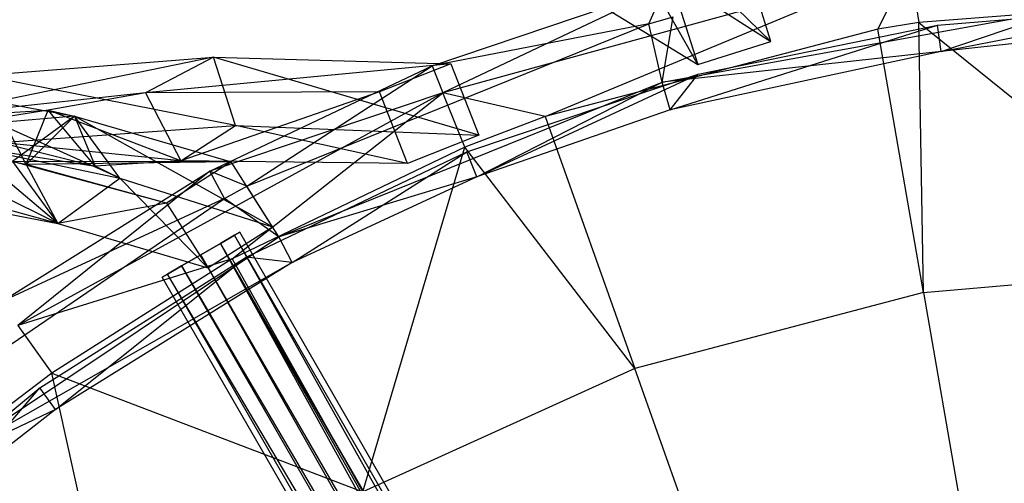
# Model space of a CAD drawing. Extents: x 5.4 to 34.8, y -14.7 to 14.7.
# Tile 211 of 251: x 15.4 to 19.3, y 6 to 7.8. Entities that reach past the tile are written whole.
import ezdxf

# ---------------------------------------------------------------- set-up
doc = ezdxf.new("R2010")
doc.units = 0
doc.header["$LTSCALE"] = 2.54
doc.layers.get('0').update_dxf_attribs({"color": 13, "linetype": 'CONTINUOUS'})

# ---------------------------------------------------------------- blocks, each defined once
blk = doc.blocks.new('BOHO_S_PM_7777_STL')
at = {"color": 0}
for p, q in [((18.3495, 7.7612, 21.3575), (17.7136, 8.3788, 20.8625)), ((18.3495, 7.7612, 21.3575), (17.7136, 8.3788, 20.8625)), ((18.0634, 7.671, 21.3575), (17.822, 8.0991, 20.8719)), ((17.822, 8.0991, 20.8719), (18.3495, 7.7612, 21.3575)), ((18.0634, 7.671, 21.3575), (17.822, 8.0991, 20.8719)), ((17.822, 8.0991, 20.8719), (18.3495, 7.7612, 21.3575)), ((18.8931, 8.0617, 21.4802), (17.0671, 7.561, 21.4802)), ((18.8931, 8.0617, 21.4802), (17.0671, 7.561, 21.4802)), ((17.4674, 7.4682, 21.4844), (18.8931, 8.0617, 21.4802)), ((17.4674, 7.4682, 21.4844), (18.8931, 8.0617, 21.4802)), ((18.3495, 7.7612, 21.3575), (18.2593, 8.0473, 21.3575)), ((18.3495, 7.7612, 21.3575), (18.2593, 8.0473, 21.3575)), ((18.7677, 7.8094, 21.4844), (18.8931, 8.0617, 21.4802)), ((18.7677, 7.8094, 21.4844), (18.8931, 8.0617, 21.4802)), ((18.8931, 8.0617, 21.4802), (18.9276, 7.8355, 21.4844)), ((18.8931, 8.0617, 21.4802), (18.9276, 7.8355, 21.4844)), ((17.0247, 7.6658, 21.276), (17.9356, 7.9736, 21.276)), ((17.0247, 7.6658, 21.276), (17.9356, 7.9736, 21.276)), ((17.9356, 7.9736, 21.276), (17.0671, 7.561, 21.4802)), ((17.9356, 7.9736, 21.276), (17.0671, 7.561, 21.4802)), ((17.5428, 7.9908, 20.8839), (18.0634, 7.671, 21.3575)), ((17.5428, 7.9908, 20.8839), (18.0634, 7.671, 21.3575)), ((17.8725, 7.8308, 21.076), (17.9356, 7.9736, 21.276)), ((17.8725, 7.8308, 21.076), (17.9356, 7.9736, 21.276)), ((17.9732, 7.9571, 21.3575), (18.0634, 7.671, 21.3575)), ((17.9732, 7.9571, 21.3575), (18.0634, 7.671, 21.3575)), ((17.9238, 7.6027, 21.0802), (19.5136, 7.8907, 21.0802)), ((17.9238, 7.6027, 21.0802), (19.5136, 7.8907, 21.0802)), ((20.107, 7.926, 21.4844), (18.9276, 7.8355, 21.4844)), ((20.107, 7.926, 21.4844), (18.9276, 7.8355, 21.4844)), ((19.0007, 7.8258, 21.4584), (19.9521, 7.9039, 21.4584)), ((19.0155, 7.7222, 21.2845), (19.9521, 7.9039, 21.4584)), ((19.0155, 7.7222, 21.2845), (19.9521, 7.9039, 21.4584)), ((19.0155, 7.7222, 21.2845), (19.5136, 7.8907, 21.0802)), ((19.0155, 7.7222, 21.2845), (19.5136, 7.8907, 21.0802)), ((17.8725, 7.8308, 21.076), (17.9675, 7.8575, 21.076)), ((17.8725, 7.8308, 21.076), (17.9675, 7.8575, 21.076)), ((17.9238, 7.6027, 21.0802), (17.9675, 7.8575, 21.076)), ((17.9238, 7.6027, 21.0802), (17.9675, 7.8575, 21.076)), ((16.301, 7.196, 21.076), (17.8725, 7.8308, 21.076)), ((16.301, 7.196, 21.076), (17.8725, 7.8308, 21.076)), ((17.8725, 7.8308, 21.076), (17.0247, 7.6658, 21.276)), ((17.8725, 7.8308, 21.076), (17.0247, 7.6658, 21.276)), ((17.9238, 7.6027, 21.0802), (17.8725, 7.8308, 21.076)), ((17.9238, 7.6027, 21.0802), (17.8725, 7.8308, 21.076)), ((17.9552, 7.4941, 21.2845), (19.0007, 7.8258, 21.4584)), ((17.9552, 7.4941, 21.2845), (19.0007, 7.8258, 21.4584)), ((18.0655, 7.6336, 21.4584), (19.0007, 7.8258, 21.4584)), ((18.9276, 7.8355, 21.4844), (18.7677, 7.8094, 21.4844)), ((18.9276, 7.8355, 21.4844), (18.7677, 7.8094, 21.4844)), ((18.9276, 7.8355, 21.4844), (20.1089, 6.8822, 22.4925)), ((18.946, 6.781, 22.4925), (18.9276, 7.8355, 21.4844)), ((18.946, 6.781, 22.4925), (18.9276, 7.8355, 21.4844)), ((18.9276, 7.8355, 21.4844), (20.1089, 6.8822, 22.4925)), ((19.0155, 7.7222, 21.2845), (19.0007, 7.8258, 21.4584)), ((19.0155, 7.7222, 21.2845), (19.0007, 7.8258, 21.4584)), ((18.7677, 7.8094, 21.4844), (17.4674, 7.4682, 21.4844)), ((18.7677, 7.8094, 21.4844), (17.4674, 7.4682, 21.4844)), ((18.946, 6.781, 22.4925), (18.7677, 7.8094, 21.4844)), ((18.946, 6.781, 22.4925), (18.7677, 7.8094, 21.4844)), ((19.5223, 7.778, 21.2845), (19.0155, 7.7222, 21.2845)), ((19.5223, 7.778, 21.2845), (19.0155, 7.7222, 21.2845)), ((18.0634, 7.671, 21.3575), (18.3495, 7.7612, 21.3575)), ((18.0634, 7.671, 21.3575), (18.3495, 7.7612, 21.3575)), ((16.171, 7.6997, 20.9601), (15.0145, 7.4638, 20.5597)), ((16.171, 7.6997, 20.9601), (15.0145, 7.4638, 20.5597)), ((15.2651, 7.6285, 20.5628), (16.171, 7.6997, 20.9601)), ((15.2651, 7.6285, 20.5628), (16.171, 7.6997, 20.9601)), ((16.171, 7.6997, 20.9601), (15.9048, 7.5614, 20.9587)), ((16.171, 7.6997, 20.9601), (15.9048, 7.5614, 20.9587)), ((17.208, 7.3952, 21.3575), (16.171, 7.6997, 20.9601)), ((16.171, 7.6997, 20.9601), (17.098, 7.6743, 21.3575)), ((17.208, 7.3952, 21.3575), (16.171, 7.6997, 20.9601)), ((16.2567, 7.4327, 20.94), (16.171, 7.6997, 20.9601)), ((16.2567, 7.4327, 20.94), (16.171, 7.6997, 20.9601)), ((16.171, 7.6997, 20.9601), (17.098, 7.6743, 21.3575)), ((19.0155, 7.7222, 21.2845), (17.9238, 7.6027, 21.0802)), ((19.0155, 7.7222, 21.2845), (17.9238, 7.6027, 21.0802)), ((19.0155, 7.7222, 21.2845), (17.9552, 7.4941, 21.2845)), ((19.0155, 7.7222, 21.2845), (17.9552, 7.4941, 21.2845)), ((17.098, 7.6743, 21.3575), (15.9048, 7.5614, 20.9587)), ((17.098, 7.6743, 21.3575), (15.9048, 7.5614, 20.9587)), ((16.1557, 7.2544, 21.276), (17.0247, 7.6658, 21.276)), ((16.1557, 7.2544, 21.276), (17.0247, 7.6658, 21.276)), ((16.301, 7.196, 21.076), (17.0247, 7.6658, 21.276)), ((16.301, 7.196, 21.076), (17.0247, 7.6658, 21.276)), ((17.098, 7.6743, 21.3575), (16.8189, 7.5644, 21.3575)), ((17.098, 7.6743, 21.3575), (16.8189, 7.5644, 21.3575)), ((17.0247, 7.6658, 21.276), (17.0671, 7.561, 21.4802)), ((17.0247, 7.6658, 21.276), (17.0671, 7.561, 21.4802)), ((17.098, 7.6743, 21.3575), (17.208, 7.3952, 21.3575)), ((17.098, 7.6743, 21.3575), (17.208, 7.3952, 21.3575)), ((16.2567, 7.4327, 20.94), (15.2651, 7.6285, 20.5628)), ((16.2567, 7.4327, 20.94), (15.2651, 7.6285, 20.5628)), ((17.1604, 7.3301, 21.4584), (18.0655, 7.6336, 21.4584)), ((17.1996, 7.233, 21.2845), (18.0655, 7.6336, 21.4584)), ((17.1996, 7.233, 21.2845), (18.0655, 7.6336, 21.4584)), ((17.9552, 7.4941, 21.2845), (18.0655, 7.6336, 21.4584)), ((17.9552, 7.4941, 21.2845), (18.0655, 7.6336, 21.4584)), ((15.8042, 7.2278, 20.8719), (15.0084, 7.5853, 20.3758)), ((15.0084, 7.5853, 20.3758), (15.6271, 7.47, 20.8625)), ((15.8042, 7.2278, 20.8719), (15.0084, 7.5853, 20.3758)), ((15.0084, 7.5853, 20.3758), (15.6271, 7.47, 20.8625)), ((16.4256, 6.9979, 21.0802), (17.9238, 7.6027, 21.0802)), ((16.4256, 6.9979, 21.0802), (17.9238, 7.6027, 21.0802)), ((17.1996, 7.233, 21.2845), (17.9238, 7.6027, 21.0802)), ((17.1996, 7.233, 21.2845), (17.9238, 7.6027, 21.0802)), ((17.9552, 7.4941, 21.2845), (17.9238, 7.6027, 21.0802)), ((17.9552, 7.4941, 21.2845), (17.9238, 7.6027, 21.0802)), ((15.9048, 7.5614, 20.9587), (15.0145, 7.4638, 20.5597)), ((15.9048, 7.5614, 20.9587), (15.0145, 7.4638, 20.5597)), ((17.0671, 7.561, 21.4802), (15.4057, 6.6527, 21.4802)), ((17.0671, 7.561, 21.4802), (15.4057, 6.6527, 21.4802)), ((15.9048, 7.5614, 20.9587), (15.5247, 7.4934, 20.7812)), ((15.9048, 7.5614, 20.9587), (15.5247, 7.4934, 20.7812)), ((16.8189, 7.5644, 21.3575), (15.9048, 7.5614, 20.9587)), ((16.8189, 7.5644, 21.3575), (15.9048, 7.5614, 20.9587)), ((15.9048, 7.5614, 20.9587), (16.0431, 7.2952, 20.962)), ((15.9048, 7.5614, 20.9587), (16.0431, 7.2952, 20.962)), ((16.8189, 7.5644, 21.3575), (16.0431, 7.2952, 20.962)), ((16.8189, 7.5644, 21.3575), (16.0431, 7.2952, 20.962)), ((17.0671, 7.561, 21.4802), (16.1557, 7.2544, 21.276)), ((17.0671, 7.561, 21.4802), (16.1557, 7.2544, 21.276)), ((16.2434, 6.9122, 21.4844), (17.0671, 7.561, 21.4802)), ((16.2434, 6.9122, 21.4844), (17.0671, 7.561, 21.4802)), ((16.9289, 7.2853, 21.3575), (16.8189, 7.5644, 21.3575)), ((16.9289, 7.2853, 21.3575), (16.8189, 7.5644, 21.3575)), ((17.1528, 7.3488, 21.4844), (17.0671, 7.561, 21.4802)), ((17.1528, 7.3488, 21.4844), (17.0671, 7.561, 21.4802)), ((17.4674, 7.4682, 21.4844), (17.0671, 7.561, 21.4802)), ((17.4674, 7.4682, 21.4844), (17.0671, 7.561, 21.4802)), ((15.6271, 7.47, 20.8625), (14.7779, 7.395, 20.3987)), ((15.6271, 7.47, 20.8625), (14.7779, 7.395, 20.3987)), ((15.0145, 7.4638, 20.5597), (15.5247, 7.4934, 20.7812)), ((15.0145, 7.4638, 20.5597), (15.5247, 7.4934, 20.7812)), ((15.5247, 7.4934, 20.7812), (15.344, 7.4639, 20.6977)), ((15.5247, 7.4934, 20.7812), (15.344, 7.4639, 20.6977)), ((15.6271, 7.47, 20.8625), (15.3854, 7.2931, 20.8745)), ((15.6271, 7.47, 20.8625), (15.3854, 7.2931, 20.8745)), ((15.4388, 7.2812, 20.9169), (15.5247, 7.4934, 20.7812)), ((15.4388, 7.2812, 20.9169), (15.5247, 7.4934, 20.7812)), ((15.6271, 7.47, 20.8625), (15.4388, 7.2812, 20.9169)), ((15.6271, 7.47, 20.8625), (15.4388, 7.2812, 20.9169)), ((15.7075, 7.2741, 20.8093), (15.5247, 7.4934, 20.7812)), ((15.5247, 7.4934, 20.7812), (15.6271, 7.47, 20.8625)), ((15.5247, 7.4934, 20.7812), (15.6271, 7.47, 20.8625)), ((15.7075, 7.2741, 20.8093), (15.5247, 7.4934, 20.7812)), ((16.0431, 7.2952, 20.962), (15.5247, 7.4934, 20.7812)), ((16.0431, 7.2952, 20.962), (15.5247, 7.4934, 20.7812)), ((16.4011, 7.038, 21.3575), (15.6271, 7.47, 20.8625)), ((15.6271, 7.47, 20.8625), (16.2399, 7.291, 21.3575)), ((16.4011, 7.038, 21.3575), (15.6271, 7.47, 20.8625)), ((15.8042, 7.2278, 20.8719), (15.6271, 7.47, 20.8625)), ((15.8042, 7.2278, 20.8719), (15.6271, 7.47, 20.8625)), ((15.6271, 7.47, 20.8625), (16.2399, 7.291, 21.3575)), ((15.6271, 7.47, 20.8625), (15.7075, 7.2741, 20.8093)), ((15.8042, 7.2278, 20.8719), (15.6271, 7.47, 20.8625)), ((15.6271, 7.47, 20.8625), (15.7075, 7.2741, 20.8093)), ((15.6271, 7.47, 20.8625), (16.2399, 7.291, 21.3575)), ((17.4674, 7.4682, 21.4844), (17.1528, 7.3488, 21.4844)), ((17.4674, 7.4682, 21.4844), (17.1528, 7.3488, 21.4844)), ((17.9552, 7.4941, 21.2845), (17.1996, 7.233, 21.2845)), ((17.9552, 7.4941, 21.2845), (17.1996, 7.233, 21.2845)), ((17.4674, 7.4682, 21.4844), (17.8169, 6.4848, 22.4925)), ((17.4674, 7.4682, 21.4844), (17.8169, 6.4848, 22.4925)), ((15.3381, 7.3666, 20.5259), (16.2567, 7.4327, 20.94)), ((15.3381, 7.3666, 20.5259), (16.2567, 7.4327, 20.94)), ((15.4388, 7.2812, 20.9169), (15.344, 7.4639, 20.6977)), ((15.4388, 7.2812, 20.9169), (15.344, 7.4639, 20.6977)), ((16.0431, 7.2952, 20.962), (16.2567, 7.4327, 20.94)), ((16.0431, 7.2952, 20.962), (16.2567, 7.4327, 20.94)), ((16.9289, 7.2853, 21.3575), (16.2567, 7.4327, 20.94)), ((16.2567, 7.4327, 20.94), (17.208, 7.3952, 21.3575)), ((16.9289, 7.2853, 21.3575), (16.2567, 7.4327, 20.94)), ((16.2567, 7.4327, 20.94), (17.208, 7.3952, 21.3575)), ((17.208, 7.3952, 21.3575), (16.9289, 7.2853, 21.3575)), ((17.208, 7.3952, 21.3575), (16.9289, 7.2853, 21.3575)), ((15.5625, 7.051, 20.8839), (14.8922, 7.3803, 20.4875)), ((15.4388, 7.2812, 20.9169), (14.8922, 7.3803, 20.4875)), ((15.5625, 7.051, 20.8839), (14.8922, 7.3803, 20.4875)), ((15.4388, 7.2812, 20.9169), (14.8922, 7.3803, 20.4875)), ((15.5625, 7.051, 20.8839), (15.1998, 7.3547, 20.3941)), ((15.1998, 7.3547, 20.3941), (15.8042, 7.2278, 20.8719)), ((15.5625, 7.051, 20.8839), (15.1998, 7.3547, 20.3941)), ((15.1998, 7.3547, 20.3941), (15.8042, 7.2278, 20.8719)), ((15.1998, 7.3547, 20.3941), (15.8042, 7.2278, 20.8719)), ((15.1998, 7.3547, 20.3941), (15.7075, 7.2741, 20.8093)), ((15.1998, 7.3547, 20.3941), (15.7075, 7.2741, 20.8093)), ((15.3381, 7.3666, 20.5259), (15.7075, 7.2741, 20.8093)), ((16.0431, 7.2952, 20.962), (15.3381, 7.3666, 20.5259)), ((16.0431, 7.2952, 20.962), (15.3381, 7.3666, 20.5259)), ((15.3381, 7.3666, 20.5259), (15.7075, 7.2741, 20.8093)), ((17.1528, 7.3488, 21.4844), (16.2434, 6.9122, 21.4844)), ((17.1528, 7.3488, 21.4844), (16.2434, 6.9122, 21.4844)), ((16.2984, 6.9196, 21.4584), (17.1604, 7.3301, 21.4584)), ((16.4784, 6.8979, 21.2845), (17.1604, 7.3301, 21.4584)), ((16.4784, 6.8979, 21.2845), (17.1604, 7.3301, 21.4584)), ((16.7542, 6.0019, 22.4925), (17.1528, 7.3488, 21.4844)), ((16.7542, 6.0019, 22.4925), (17.1528, 7.3488, 21.4844)), ((17.8169, 6.4848, 22.4925), (17.1528, 7.3488, 21.4844)), ((17.8169, 6.4848, 22.4925), (17.1528, 7.3488, 21.4844)), ((17.1996, 7.233, 21.2845), (17.1604, 7.3301, 21.4584)), ((17.1996, 7.233, 21.2845), (17.1604, 7.3301, 21.4584)), ((15.9869, 7.1298, 21.3575), (15.3854, 7.2931, 20.8745)), ((15.3854, 7.2931, 20.8745), (15.5625, 7.051, 20.8839)), ((15.3854, 7.2931, 20.8745), (15.5625, 7.051, 20.8839)), ((16.2399, 7.291, 21.3575), (15.3854, 7.2931, 20.8745)), ((15.9869, 7.1298, 21.3575), (15.3854, 7.2931, 20.8745)), ((16.2399, 7.291, 21.3575), (15.3854, 7.2931, 20.8745)), ((16.2399, 7.291, 21.3575), (15.4388, 7.2812, 20.9169)), ((16.2399, 7.291, 21.3575), (15.4388, 7.2812, 20.9169)), ((15.9869, 7.1298, 21.3575), (15.4388, 7.2812, 20.9169)), ((15.4388, 7.2812, 20.9169), (15.5625, 7.051, 20.8839)), ((15.4388, 7.2812, 20.9169), (15.5625, 7.051, 20.8839)), ((15.9869, 7.1298, 21.3575), (15.4388, 7.2812, 20.9169)), ((16.0431, 7.2952, 20.962), (15.7075, 7.2741, 20.8093)), ((16.0431, 7.2952, 20.962), (15.7075, 7.2741, 20.8093)), ((16.2399, 7.291, 21.3575), (15.9869, 7.1298, 21.3575)), ((16.2399, 7.291, 21.3575), (15.9869, 7.1298, 21.3575)), ((16.2399, 7.291, 21.3575), (15.9869, 7.1298, 21.3575)), ((16.9289, 7.2853, 21.3575), (16.0431, 7.2952, 20.962)), ((16.9289, 7.2853, 21.3575), (16.0431, 7.2952, 20.962)), ((16.4011, 7.038, 21.3575), (16.2399, 7.291, 21.3575)), ((16.4011, 7.038, 21.3575), (16.2399, 7.291, 21.3575)), ((15.3404, 6.7449, 21.276), (16.1557, 7.2544, 21.276)), ((15.3404, 6.7449, 21.276), (16.1557, 7.2544, 21.276)), ((16.1557, 7.2544, 21.276), (15.4057, 6.6527, 21.4802)), ((16.1557, 7.2544, 21.276), (15.4057, 6.6527, 21.4802)), ((15.8042, 7.2278, 20.8719), (15.7075, 7.2741, 20.8093)), ((15.8042, 7.2278, 20.8719), (15.7075, 7.2741, 20.8093)), ((16.301, 7.196, 21.076), (16.1557, 7.2544, 21.276)), ((16.301, 7.196, 21.076), (16.1557, 7.2544, 21.276)), ((16.2135, 7.1488, 21.076), (16.1557, 7.2544, 21.276)), ((16.2135, 7.1488, 21.076), (16.1557, 7.2544, 21.276)), ((15.5625, 7.051, 20.8839), (15.8042, 7.2278, 20.8719)), ((15.5625, 7.051, 20.8839), (15.8042, 7.2278, 20.8719)), ((16.1481, 6.8768, 21.3575), (15.8042, 7.2278, 20.8719)), ((15.8042, 7.2278, 20.8719), (16.4011, 7.038, 21.3575)), ((16.1481, 6.8768, 21.3575), (15.8042, 7.2278, 20.8719)), ((15.8042, 7.2278, 20.8719), (16.4011, 7.038, 21.3575)), ((17.1996, 7.233, 21.2845), (16.4256, 6.9979, 21.0802)), ((17.1996, 7.233, 21.2845), (16.4256, 6.9979, 21.0802)), ((17.1996, 7.233, 21.2845), (16.4784, 6.8979, 21.2845)), ((17.1996, 7.233, 21.2845), (16.4784, 6.8979, 21.2845)), ((14.9693, 7.1644, 20.417), (15.5625, 7.051, 20.8839)), ((14.9693, 7.1644, 20.417), (15.5625, 7.051, 20.8839)), ((14.9693, 7.1644, 20.417), (15.5625, 7.051, 20.8839)), ((15.5625, 7.051, 20.8839), (15.0464, 7.1924, 20.5025)), ((15.5625, 7.051, 20.8839), (15.0464, 7.1924, 20.5025)), ((16.2135, 7.1488, 21.076), (16.301, 7.196, 21.076)), ((16.2135, 7.1488, 21.076), (16.301, 7.196, 21.076)), ((16.4256, 6.9979, 21.0802), (16.301, 7.196, 21.076)), ((16.4256, 6.9979, 21.0802), (16.301, 7.196, 21.076)), ((14.8948, 6.2497, 21.076), (16.2135, 7.1488, 21.076)), ((14.8948, 6.2497, 21.076), (16.2135, 7.1488, 21.076)), ((16.2135, 7.1488, 21.076), (15.3404, 6.7449, 21.276)), ((16.2135, 7.1488, 21.076), (15.3404, 6.7449, 21.276)), ((15.9869, 7.1298, 21.3575), (15.5625, 7.051, 20.8839)), ((15.9869, 7.1298, 21.3575), (15.5625, 7.051, 20.8839)), ((15.9869, 7.1298, 21.3575), (15.5625, 7.051, 20.8839)), ((15.9869, 7.1298, 21.3575), (16.1481, 6.8768, 21.3575)), ((15.9869, 7.1298, 21.3575), (16.1481, 6.8768, 21.3575)), ((16.4256, 6.9979, 21.0802), (16.2135, 7.1488, 21.076)), ((16.4256, 6.9979, 21.0802), (16.2135, 7.1488, 21.076)), ((15.5625, 7.051, 20.8839), (16.1481, 6.8768, 21.3575)), ((15.5625, 7.051, 20.8839), (16.1481, 6.8768, 21.3575)), ((16.1481, 6.8768, 21.3575), (16.4011, 7.038, 21.3575)), ((16.1481, 6.8768, 21.3575), (16.4011, 7.038, 21.3575)), ((16.2528, 7.0046, 21.1669), (16.2731, 7.0163, 21.0794)), ((16.2731, 7.0163, 21.0794), (16.2528, 7.0046, 20.9919)), ((16.2528, 7.0046, 21.1669), (16.2731, 7.0163, 21.0794)), ((16.2731, 7.0163, 21.0794), (16.2528, 7.0046, 20.9919)), ((19.0231, 2.2532, 21.0794), (16.2731, 7.0163, 21.0794)), ((19.0231, 2.2532, 21.0794), (16.2731, 7.0163, 21.0794)), ((15.0815, 6.1014, 21.0802), (16.4256, 6.9979, 21.0802)), ((15.0815, 6.1014, 21.0802), (16.4256, 6.9979, 21.0802)), ((16.1974, 6.9726, 20.9279), (16.1216, 6.9288, 20.9044)), ((16.1216, 6.9288, 21.2544), (16.1974, 6.9726, 21.231)), ((16.1216, 6.9288, 21.2544), (16.1974, 6.9726, 21.231)), ((16.1974, 6.9726, 20.9279), (16.1216, 6.9288, 20.9044)), ((16.2528, 7.0046, 20.9919), (16.1974, 6.9726, 20.9279)), ((16.1974, 6.9726, 21.231), (16.2528, 7.0046, 21.1669)), ((16.1974, 6.9726, 21.231), (16.2528, 7.0046, 21.1669)), ((16.2528, 7.0046, 20.9919), (16.1974, 6.9726, 20.9279)), ((16.1974, 6.9726, 21.231), (18.7007, 2.642, 21.2294)), ((18.6219, 2.5981, 21.2544), (16.1974, 6.9726, 21.231)), ((18.6219, 2.5981, 21.2544), (16.1974, 6.9726, 21.231)), ((18.6613, 2.6204, 21.2484), (16.1974, 6.9726, 21.231)), ((18.6613, 2.6204, 21.2484), (16.1974, 6.9726, 21.231)), ((16.1974, 6.9726, 21.231), (18.7007, 2.642, 21.2294)), ((18.9474, 2.2094, 20.9279), (16.1974, 6.9726, 20.9279)), ((18.9474, 2.2094, 20.9279), (16.1974, 6.9726, 20.9279)), ((19.0028, 2.2414, 21.1669), (16.2528, 7.0046, 21.1669)), ((18.7007, 2.642, 21.2294), (16.2528, 7.0046, 21.1669)), ((18.7007, 2.642, 21.2294), (16.2528, 7.0046, 21.1669)), ((19.0028, 2.2414, 21.1669), (16.2528, 7.0046, 21.1669)), ((19.0028, 2.2414, 20.9919), (16.2528, 7.0046, 20.9919)), ((19.0028, 2.2414, 20.9919), (16.2528, 7.0046, 20.9919)), ((16.4784, 6.8979, 21.2845), (16.4256, 6.9979, 21.0802)), ((16.4784, 6.8979, 21.2845), (16.4256, 6.9979, 21.0802)), ((16.1216, 6.9288, 20.9044), (16.0458, 6.8851, 20.9279)), ((16.0458, 6.8851, 21.231), (16.1216, 6.9288, 21.2544)), ((16.0458, 6.8851, 21.231), (16.1216, 6.9288, 21.2544)), ((16.1216, 6.9288, 20.9044), (16.0458, 6.8851, 20.9279)), ((18.5828, 2.5751, 21.2484), (16.1216, 6.9288, 21.2544)), ((18.5828, 2.5751, 21.2484), (16.1216, 6.9288, 21.2544)), ((18.6219, 2.5981, 21.2544), (16.1216, 6.9288, 21.2544)), ((18.6219, 2.5981, 21.2544), (16.1216, 6.9288, 21.2544)), ((18.8716, 2.1657, 20.9044), (16.1216, 6.9288, 20.9044)), ((18.8716, 2.1657, 20.9044), (16.1216, 6.9288, 20.9044)), ((16.4784, 6.8979, 21.2845), (15.0815, 6.1014, 21.0802)), ((16.4784, 6.8979, 21.2845), (15.0815, 6.1014, 21.0802)), ((16.2434, 6.9122, 21.4844), (15.4057, 6.6527, 21.4802)), ((16.2434, 6.9122, 21.4844), (15.4057, 6.6527, 21.4802)), ((15.4923, 6.4083, 21.4584), (16.2984, 6.9196, 21.4584)), ((16.2434, 6.9122, 21.4844), (15.5381, 6.466, 21.4844)), ((16.2434, 6.9122, 21.4844), (15.5381, 6.466, 21.4844)), ((15.5535, 6.3235, 21.2845), (16.2984, 6.9196, 21.4584)), ((15.5535, 6.3235, 21.2845), (16.2984, 6.9196, 21.4584)), ((16.4784, 6.8979, 21.2845), (15.5535, 6.3235, 21.2845)), ((16.4784, 6.8979, 21.2845), (15.5535, 6.3235, 21.2845)), ((16.2434, 6.9122, 21.4844), (16.7542, 6.0019, 22.4925)), ((16.2434, 6.9122, 21.4844), (16.7542, 6.0019, 22.4925)), ((16.4784, 6.8979, 21.2845), (16.2984, 6.9196, 21.4584)), ((16.4784, 6.8979, 21.2845), (16.2984, 6.9196, 21.4584)), ((15.9903, 6.853, 20.9919), (15.97, 6.8413, 21.0794)), ((15.97, 6.8413, 21.0794), (15.9903, 6.853, 21.1669)), ((15.9903, 6.853, 20.9919), (15.97, 6.8413, 21.0794)), ((15.97, 6.8413, 21.0794), (15.9903, 6.853, 21.1669)), ((16.0458, 6.8851, 20.9279), (15.9903, 6.853, 20.9919)), ((15.9903, 6.853, 21.1669), (16.0458, 6.8851, 21.231)), ((16.0458, 6.8851, 20.9279), (15.9903, 6.853, 20.9919)), ((15.9903, 6.853, 21.1669), (16.0458, 6.8851, 21.231)), ((18.5445, 2.5518, 21.2294), (15.9903, 6.853, 21.1669)), ((18.7403, 2.0899, 21.1669), (15.9903, 6.853, 21.1669)), ((18.7403, 2.0899, 20.9919), (15.9903, 6.853, 20.9919)), ((18.7403, 2.0899, 20.9919), (15.9903, 6.853, 20.9919)), ((18.7403, 2.0899, 21.1669), (15.9903, 6.853, 21.1669)), ((18.5445, 2.5518, 21.2294), (15.9903, 6.853, 21.1669)), ((16.0458, 6.8851, 21.231), (18.5828, 2.5751, 21.2484)), ((18.7958, 2.1219, 20.9279), (16.0458, 6.8851, 20.9279)), ((18.7958, 2.1219, 20.9279), (16.0458, 6.8851, 20.9279)), ((18.5445, 2.5518, 21.2294), (16.0458, 6.8851, 21.231)), ((18.5445, 2.5518, 21.2294), (16.0458, 6.8851, 21.231)), ((18.5468, 2.5532, 21.231), (16.0458, 6.8851, 21.231)), ((18.5468, 2.5532, 21.231), (16.0458, 6.8851, 21.231)), ((16.0458, 6.8851, 21.231), (18.5828, 2.5751, 21.2484)), ((18.946, 6.781, 22.4925), (20.1089, 6.8822, 22.4925)), ((18.946, 6.781, 22.4925), (20.1089, 6.8822, 22.4925)), ((18.72, 2.0782, 21.0794), (15.97, 6.8413, 21.0794)), ((18.72, 2.0782, 21.0794), (15.97, 6.8413, 21.0794)), ((18.946, 6.781, 22.4925), (17.8169, 6.4848, 22.4925)), ((18.946, 6.781, 22.4925), (17.8169, 6.4848, 22.4925)), ((18.946, 6.781, 22.4925), (19.2348, 5.1158, 23.9095)), ((18.946, 6.781, 22.4925), (19.2348, 5.1158, 23.9095)), ((15.4057, 6.6527, 21.4802), (15.5381, 6.466, 21.4844)), ((15.4057, 6.6527, 21.4802), (15.5381, 6.466, 21.4844)), ((15.5381, 6.466, 21.4844), (15.131, 6.1573, 21.4844)), ((15.5381, 6.466, 21.4844), (15.131, 6.1573, 21.4844)), ((15.7883, 5.3465, 22.4925), (15.5381, 6.466, 21.4844)), ((15.5381, 6.466, 21.4844), (16.7542, 6.0019, 22.4925)), ((15.5381, 6.466, 21.4844), (16.7542, 6.0019, 22.4925)), ((15.7883, 5.3465, 22.4925), (15.5381, 6.466, 21.4844)), ((17.8169, 6.4848, 22.4925), (16.7542, 6.0019, 22.4925)), ((17.8169, 6.4848, 22.4925), (16.7542, 6.0019, 22.4925)), ((18.383, 4.8923, 23.9095), (17.8169, 6.4848, 22.4925)), ((18.383, 4.8923, 23.9095), (17.8169, 6.4848, 22.4925)), ((14.7536, 5.8036, 21.4584), (15.4923, 6.4083, 21.4584)), ((15.1534, 6.0142, 21.2845), (15.4923, 6.4083, 21.4584)), ((15.1534, 6.0142, 21.2845), (15.4923, 6.4083, 21.4584)), ((15.5535, 6.3235, 21.2845), (15.4923, 6.4083, 21.4584)), ((15.5535, 6.3235, 21.2845), (15.4923, 6.4083, 21.4584)), ((15.5535, 6.3235, 21.2845), (15.0815, 6.1014, 21.0802)), ((15.5535, 6.3235, 21.2845), (15.0815, 6.1014, 21.0802)), ((15.5535, 6.3235, 21.2845), (15.1534, 6.0142, 21.2845)), ((15.5535, 6.3235, 21.2845), (15.1534, 6.0142, 21.2845))]:
    blk.add_line(p, q, dxfattribs=at)

msp = doc.modelspace()

# ---------------------------------------------------------------- block references
at = {"color": 0}
msp.add_blockref('BOHO_S_PM_7777_STL', (0, 0), dxfattribs=at)

doc.saveas('drawing.dxf')
